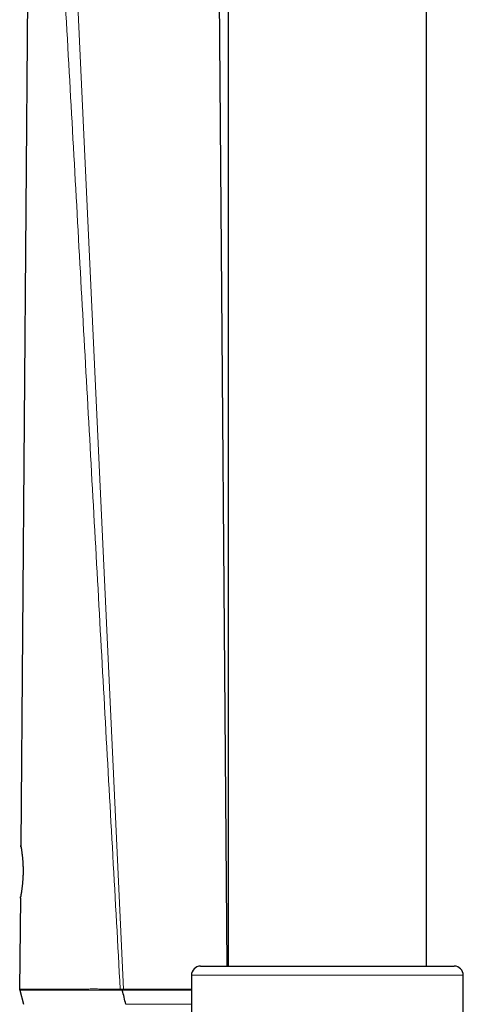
# Model space of a CAD drawing. Header units: millimetres. Extents: x 8 to 2230, y 12 to 2204.
# Tile 25 of 162: x 491 to 540, y 1710 to 1818. Entities that reach past the tile are written whole.
import ezdxf

# ---------------------------------------------------------------- set-up
doc = ezdxf.new("R2010")
doc.units = ezdxf.units.MM

msp = doc.modelspace()

# ---------------------------------------------------------------- linework, layer by layer
at = {"color": 7, "linetype": 'Continuous', "lineweight": 30}
for p, q in [((514.46, 2041.51), (514.46, 1713.84)), ((536.36, 1713.84), (536.36, 2040.42)), ((514.36, 1713.84), (513.24, 1853.26)), ((492.36, 1826.9), (491.58, 1727.15)), ((491.53, 1721.35), (491.45, 1711.31)), ((511.41, 1713.84), (539.41, 1713.84)), ((510.41, 1712.84), (510.41, 1708.31)), ((540.41, 1592.84), (540.41, 1712.84)), ((491.45, 1711.31), (491.47, 1711.19)), ((491.47, 1711.19), (491.86, 1709.63))]:
    msp.add_line(p, q, dxfattribs=at)
at = {"color": 252, "linetype": 'Continuous', "lineweight": 0}
for p, q in [((497.39, 1830.36), (502.9, 1711.3)), ((540.41, 1712.84), (510.41, 1712.84)), ((502.55, 1711.18), (502.55, 1711.3)), ((502.77, 1711.18), (502.9, 1711.18)), ((502.9, 1711.18), (502.9, 1711.3))]:
    msp.add_line(p, q, dxfattribs=at)
at = {"color": 7, "linetype": 'Continuous', "lineweight": 30, "flags": 128}
for points in [[(491.59, 1727.03), (491.59, 1727.06), (491.58, 1727.15)], [(491.53, 1721.35), (491.54, 1721.44), (491.56, 1721.5)]]:
    msp.add_lwpolyline(points, dxfattribs=at)
at = {"color": 7, "linetype": 'Continuous', "lineweight": 30}
for centre, start, end in [((511.41, 1712.84), 90, 180), ((539.41, 1712.84), 0, 90)]:
    msp.add_arc(centre, 1, start, end, dxfattribs=at)
at = {"color": 252, "linetype": 'Continuous', "lineweight": 0}
for points, knots in [([(496, 1829.14), (496.27, 1824.23), (496.82, 1814.41), (497.64, 1799.68), (498.46, 1784.95), (499.28, 1770.22), (500.1, 1755.5), (500.91, 1740.77), (501.73, 1726.04), (502.28, 1716.22), (502.55, 1711.31)], [0, 0, 0, 0, 0.125, 0.25, 0.375, 0.5, 0.625, 0.75, 0.875, 1, 1, 1, 1]), ([(491.58, 1727.15), (491.58, 1727.15), (491.58, 1727.14), (491.59, 1727.09), (491.6, 1727.03), (491.61, 1726.95), (491.63, 1726.85), (491.65, 1726.73), (491.67, 1726.6), (491.69, 1726.45), (491.71, 1726.28), (491.73, 1726.1), (491.76, 1725.91), (491.78, 1725.7), (491.79, 1725.49), (491.81, 1725.27), (491.82, 1725.04), (491.83, 1724.8), (491.83, 1724.56), (491.84, 1724.32), (491.83, 1724.08), (491.83, 1723.83), (491.82, 1723.59), (491.8, 1723.36), (491.78, 1723.13), (491.76, 1722.9), (491.74, 1722.65), (491.71, 1722.39), (491.67, 1722.15), (491.64, 1721.97), (491.62, 1721.83), (491.6, 1721.7), (491.58, 1721.6), (491.56, 1721.51), (491.55, 1721.44), (491.54, 1721.39), (491.53, 1721.36), (491.53, 1721.35), (491.53, 1721.35), (491.53, 1721.35)], [0, 0, 0, 0, 0.039494, 0.066299, 0.093285, 0.120844, 0.148601, 0.175152, 0.201881, 0.229175, 0.256668, 0.282662, 0.308831, 0.335278, 0.362108, 0.387776, 0.413629, 0.439697, 0.466212, 0.492129, 0.518245, 0.544669, 0.571516, 0.597854, 0.624394, 0.651241, 0.678505, 0.718076, 0.75828, 0.785517, 0.81188, 0.838418, 0.865226, 0.892402, 0.918845, 0.945464, 0.972634, 0.999994, 1, 1, 1, 1]), ([(502.55, 1711.31), (502.42, 1711.31), (502.16, 1711.3), (501.76, 1711.29), (501.37, 1711.29), (500.94, 1711.3), (500.45, 1711.31), (499.92, 1711.32), (499.37, 1711.32), (498.83, 1711.31), (498.32, 1711.3), (497.85, 1711.3), (497.41, 1711.3), (496.99, 1711.3), (496.58, 1711.3), (496.19, 1711.3), (495.8, 1711.3), (495.43, 1711.31), (495.07, 1711.31), (494.72, 1711.31), (494.36, 1711.31), (494.01, 1711.31), (493.68, 1711.31), (493.37, 1711.31), (493.1, 1711.31), (492.85, 1711.31), (492.62, 1711.31), (492.41, 1711.31), (492.22, 1711.31), (492.05, 1711.31), (491.91, 1711.31), (491.76, 1711.31), (491.63, 1711.31), (491.53, 1711.31), (491.47, 1711.31), (491.45, 1711.31), (491.45, 1711.31), (491.45, 1711.31)], [0, 0, 0, 0, 0.020478, 0.04096, 0.061533, 0.082105, 0.109003, 0.138845, 0.168687, 0.198926, 0.229165, 0.256877, 0.282954, 0.309208, 0.335462, 0.362074, 0.388687, 0.415654, 0.442621, 0.469753, 0.500934, 0.532116, 0.563458, 0.594801, 0.624109, 0.653567, 0.683025, 0.712788, 0.742551, 0.772617, 0.802683, 0.832893, 0.874533, 0.916174, 0.958085, 0.999997, 1, 1, 1, 1]), ([(491.47, 1711.19), (491.47, 1711.19), (491.48, 1711.18), (491.54, 1711.18), (491.65, 1711.18), (491.77, 1711.18), (491.92, 1711.18), (492.06, 1711.18), (492.23, 1711.19), (492.41, 1711.19), (492.62, 1711.19), (492.85, 1711.19), (493.11, 1711.19), (493.38, 1711.19), (493.69, 1711.19), (494.02, 1711.19), (494.37, 1711.19), (494.72, 1711.19), (495.07, 1711.19), (495.42, 1711.19), (495.78, 1711.18), (496.16, 1711.18), (496.56, 1711.18), (496.97, 1711.18), (497.4, 1711.18), (497.82, 1711.19), (498.21, 1711.19), (498.58, 1711.19), (498.96, 1711.19), (499.35, 1711.2), (499.75, 1711.2), (500.15, 1711.2), (500.56, 1711.19), (500.97, 1711.18), (501.37, 1711.17), (501.76, 1711.17), (502.16, 1711.18), (502.42, 1711.18), (502.55, 1711.19)], [0, 0, 0, 0, 0.041521, 0.083256, 0.125098, 0.16716, 0.196477, 0.225834, 0.255312, 0.284831, 0.31483, 0.344876, 0.375066, 0.405307, 0.436415, 0.467646, 0.49894, 0.530365, 0.55646, 0.582598, 0.608869, 0.635186, 0.662057, 0.688983, 0.716082, 0.743242, 0.764684, 0.786159, 0.807902, 0.829644, 0.851537, 0.87343, 0.895621, 0.917857, 0.938296, 0.958812, 0.979368, 1, 1, 1, 1]), ([(502.77, 1711.29), (502.73, 1711.3), (502.66, 1711.3), (502.58, 1711.3), (502.55, 1711.3), (502.55, 1711.3)], [0, 0, 0, 0, 0.596544, 0.999725, 1, 1, 1, 1]), ([(502.55, 1711.18), (502.58, 1711.18), (502.65, 1711.18), (502.73, 1711.17), (502.77, 1711.17)], [0, 0, 0, 0, 0.388865, 1, 1, 1, 1]), ([(502.9, 1711.3), (502.9, 1711.3), (502.86, 1711.3), (502.81, 1711.3), (502.77, 1711.29)], [0, 0, 0, 0, 0.000408, 1, 1, 1, 1]), ([(510.41, 1711.31), (510.38, 1711.31), (510.22, 1711.31), (509.94, 1711.31), (509.57, 1711.31), (509.19, 1711.31), (508.79, 1711.31), (508.39, 1711.31), (507.96, 1711.31), (507.52, 1711.31), (507.07, 1711.31), (506.62, 1711.31), (506.18, 1711.31), (505.73, 1711.31), (505.28, 1711.31), (504.82, 1711.3), (504.35, 1711.3), (503.87, 1711.3), (503.38, 1711.3), (503.06, 1711.3), (502.9, 1711.3)], [0, 0, 0, 0, 0.01702, 0.079629, 0.137118, 0.194606, 0.252493, 0.31038, 0.369598, 0.428814, 0.488528, 0.548241, 0.603525, 0.658808, 0.714543, 0.770277, 0.827447, 0.88462, 0.942312, 1, 1, 1, 1]), ([(502.9, 1711.18), (503.06, 1711.18), (503.38, 1711.18), (503.87, 1711.18), (504.38, 1711.18), (504.9, 1711.19), (505.46, 1711.2), (506.03, 1711.19), (506.62, 1711.19), (507.2, 1711.19), (507.78, 1711.19), (508.34, 1711.19), (508.89, 1711.19), (509.42, 1711.19), (509.89, 1711.19), (510.22, 1711.19), (510.37, 1711.19), (510.41, 1711.19)], [0, 0, 0, 0, 0.056222, 0.114946, 0.173808, 0.239433, 0.305253, 0.377895, 0.450789, 0.527869, 0.605229, 0.682806, 0.760648, 0.83961, 0.918828, 0.980913, 1, 1, 1, 1]), ([(510.41, 1709.63), (510.36, 1709.63), (510.2, 1709.63), (509.93, 1709.63), (509.6, 1709.63), (509.22, 1709.63), (508.79, 1709.63), (508.3, 1709.63), (507.78, 1709.63), (507.28, 1709.63), (506.82, 1709.63), (506.35, 1709.63), (505.86, 1709.63), (505.35, 1709.63), (504.87, 1709.63), (504.42, 1709.63), (504, 1709.63), (503.58, 1709.63), (503.3, 1709.63), (503.15, 1709.63)], [0, 0, 0, 0, 0.029377, 0.083996, 0.138694, 0.193603, 0.262408, 0.337853, 0.413542, 0.480312, 0.547266, 0.598594, 0.665829, 0.73326, 0.794737, 0.845792, 0.896958, 0.948432, 1, 1, 1, 1])]:
    msp.add_open_spline(points, degree=3, knots=knots, dxfattribs=at)
at = {"color": 7, "linetype": 'Continuous', "lineweight": 30}
for points, knots in [([(491.58, 1727.15), (491.58, 1727.15), (491.58, 1727.13), (491.58, 1727.12), (491.58, 1727.09), (491.58, 1727.08), (491.58, 1727.08), (491.58, 1727.07), (491.59, 1727.07), (491.59, 1727.06), (491.59, 1727.05), (491.59, 1727.03), (491.6, 1727), (491.6, 1726.95), (491.61, 1726.9), (491.63, 1726.83), (491.64, 1726.75), (491.65, 1726.66), (491.67, 1726.56), (491.68, 1726.44), (491.7, 1726.32), (491.71, 1726.19), (491.73, 1726.05), (491.75, 1725.91), (491.76, 1725.75), (491.78, 1725.59), (491.79, 1725.43), (491.8, 1725.26), (491.81, 1725.08), (491.82, 1724.91), (491.82, 1724.72), (491.83, 1724.54), (491.83, 1724.36), (491.83, 1724.18), (491.82, 1724), (491.82, 1723.82), (491.81, 1723.64), (491.8, 1723.47), (491.79, 1723.29), (491.77, 1723.12), (491.76, 1722.95), (491.74, 1722.79), (491.72, 1722.63), (491.71, 1722.48), (491.69, 1722.33), (491.67, 1722.2), (491.65, 1722.08), (491.64, 1721.97), (491.62, 1721.87), (491.6, 1721.78), (491.59, 1721.7), (491.58, 1721.62), (491.57, 1721.57), (491.56, 1721.52), (491.55, 1721.48), (491.55, 1721.47), (491.55, 1721.46), (491.55, 1721.46), (491.55, 1721.46)], [0, 0, 0, 0, 0.000804, 0.004318, 0.006594, 0.008146, 0.009302, 0.010841, 0.013738, 0.018791, 0.029295, 0.051669, 0.074194, 0.096918, 0.118841, 0.140592, 0.162276, 0.1839, 0.205445, 0.226867, 0.24846, 0.270014, 0.291595, 0.313136, 0.334588, 0.355905, 0.377022, 0.397899, 0.418755, 0.439707, 0.460685, 0.4816, 0.502385, 0.522954, 0.543083, 0.563274, 0.583792, 0.604617, 0.625718, 0.647054, 0.668569, 0.690204, 0.711893, 0.733553, 0.755112, 0.776515, 0.79771, 0.818657, 0.839468, 0.860995, 0.882131, 0.903409, 0.924788, 0.946186, 0.967417, 0.985018, 0.997691, 1, 1, 1, 1]), ([(502.77, 1711.29), (502.77, 1711.29), (502.77, 1711.25), (502.77, 1711.21), (502.77, 1711.18)], [0, 0, 0, 0, 0.1034376, 1, 1, 1, 1]), ([(503.16, 1709.63), (503.1, 1709.89), (502.99, 1710.4), (502.85, 1710.92), (502.77, 1711.17)], [0, 0, 0, 0, 0.4967654, 1, 1, 1, 1])]:
    msp.add_open_spline(points, degree=3, knots=knots, dxfattribs=at)

doc.saveas('drawing.dxf')
